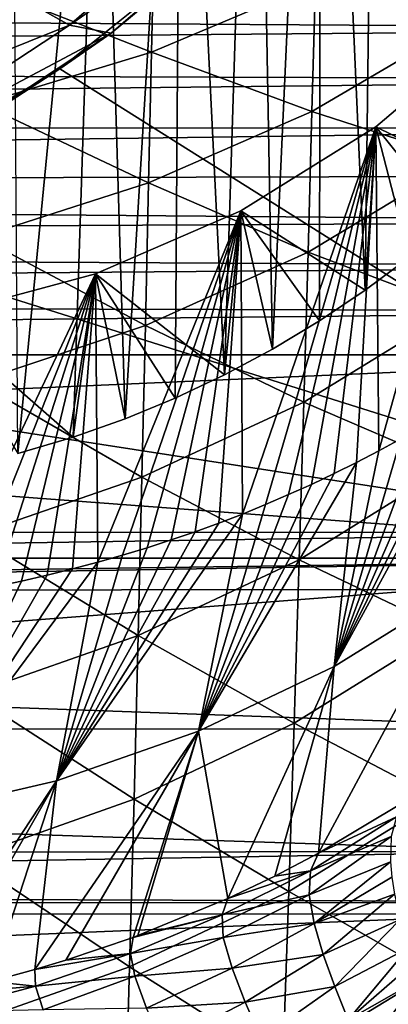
# Model space of a CAD drawing. Header units: metres. Extents: x -26 to 26, y -119 to 32.
# Tile 138 of 208: x 11.46 to 14.75, y -42.59 to -33.8. Entities that reach past the tile are written whole.
import ezdxf

# ---------------------------------------------------------------- set-up
doc = ezdxf.new("R2010")
doc.units = ezdxf.units.M
doc.layers.add('solid_13_411_041_XXX', color=7, linetype='CONTINUOUS')

msp = doc.modelspace()

# ---------------------------------------------------------------- linework, layer by layer
at = {"layer": 'solid_13_411_041_XXX'}
for points in [[(14.66682, -26.259342, 119.108086), (15.107297, -25.212082, 119.292747), (14.940359, -35.917236, 117.405136)], [(14.151633, -27.272926, 118.929367), (14.66682, -26.259342, 119.108086), (14.546347, -36.212463, 117.353081)], [(14.66682, -26.259342, 119.108086), (14.940359, -35.917236, 117.405136), (14.546347, -36.212463, 117.353081)], [(13.564299, -28.247799, 118.757469), (14.151633, -27.272926, 118.929367), (13.719952, -36.73901, 117.260239)], [(14.151633, -27.272926, 118.929367), (14.139245, -36.486561, 117.304749), (13.719952, -36.73901, 117.260239)], [(14.151633, -27.272926, 118.929367), (14.546347, -36.212463, 117.353081), (14.139245, -36.486561, 117.304749)], [(12.907866, -29.178883, 118.593292), (13.564299, -28.247799, 118.757469), (13.289505, -36.969292, 117.219635)], [(13.564299, -28.247799, 118.757469), (13.719952, -36.73901, 117.260239), (13.289505, -36.969292, 117.219635)], [(12.185667, -30.06147, 118.437668), (12.907866, -29.178883, 118.593292), (12.404057, -37.360054, 117.150734)], [(12.907866, -29.178883, 118.593292), (12.850641, -37.176254, 117.183144), (12.404057, -37.360054, 117.150734)], [(12.907866, -29.178883, 118.593292), (13.289505, -36.969292, 117.219635), (12.850641, -37.176254, 117.183144)], [(11.401328, -30.891115, 118.291382), (12.185667, -30.06147, 118.437668), (11.447762, -37.670677, 117.095963)], [(12.185667, -30.06147, 118.437668), (11.940943, -37.523964, 117.121826), (11.447762, -37.670677, 117.095963)], [(12.185667, -30.06147, 118.437668), (12.404057, -37.360054, 117.150734), (11.940943, -37.523964, 117.121826)], [(18.75638, -38.605103, 105.710754), (15.902079, -30.48497, 107.142502), (13.992323, -32.498756, 106.78743)], [(11.366667, -33.542763, 113.680733), (11.908097, -33.847885, 111.347687), (13.831849, -32.186432, 111.64064)], [(13.831849, -32.186432, 111.64064), (11.908097, -33.847885, 111.347687), (14.264908, -32.207378, 109.26548)], [(11.908097, -33.847885, 111.347687), (12.280926, -33.920853, 108.963356), (14.264908, -32.207378, 109.26548)], [(13.992323, -32.498756, 106.78743), (14.264908, -32.207378, 109.26548), (12.280926, -33.920853, 108.963356)], [(11.821963, -34.237648, 106.480827), (13.992323, -32.498756, 106.78743), (12.280926, -33.920853, 108.963356)], [(18.75638, -38.605103, 105.710754), (13.992323, -32.498756, 106.78743), (11.821963, -34.237648, 106.480827)], [(15.487298, -32.685513, 70.442673), (15.447994, -33.811413, 71.593285), (14.104054, -33.471394, 70.143028)], [(12.663868, -33.061157, 68.679253), (12.639825, -34.088463, 69.872093), (11.138403, -33.501331, 68.483421)], [(14.104054, -33.471394, 70.143028), (12.639825, -34.088463, 69.872093), (12.663868, -33.061157, 68.679253)], [(-19.343668, -33.618862, 145.139832), (19.290791, -33.880146, 145.139862), (19.381628, -33.41666, 145.139816)], [(14.104054, -33.471394, 70.143028), (14.071346, -34.618042, 71.230011), (12.639825, -34.088463, 69.872093)], [(15.447994, -33.811413, 71.593285), (14.071346, -34.618042, 71.230011), (14.104054, -33.471394, 70.143028)], [(11.366667, -33.542763, 113.680733), (9.335896, -34.879066, 113.445114), (11.908097, -33.847885, 111.347687)], [(12.639825, -34.088463, 69.872093), (11.120329, -34.549698, 69.63073), (11.138403, -33.501331, 68.483421)], [(-19.219826, -34.200226, 145.139893), (19.290791, -33.880146, 145.139862), (-19.343668, -33.618862, 145.139832)], [(15.447994, -33.811413, 71.593285), (15.405871, -35.048862, 72.59333), (14.071346, -34.618042, 71.230011)], [(-19.219826, -34.200226, 145.139893), (19.188675, -34.331989, 145.139893), (19.290791, -33.880146, 145.139862)], [(9.335896, -34.879066, 113.445114), (9.780594, -35.247845, 111.100845), (11.908097, -33.847885, 111.347687)], [(11.908097, -33.847885, 111.347687), (9.780594, -35.247845, 111.100845), (12.280926, -33.920853, 108.963356)], [(14.639753, -34.756069, 109.486473), (15.732632, -33.830322, 109.649704), (14.668432, -37.647728, 108.976593)], [(14.639753, -34.756069, 109.486473), (15.68478, -35.266136, 117.519943), (15.732632, -33.830322, 109.649704)], [(15.732632, -33.830322, 109.649704), (14.865186, -37.540855, 108.995438), (14.668432, -37.647728, 108.976593)], [(9.780594, -35.247845, 111.100845), (10.086813, -35.364643, 108.708786), (12.280926, -33.920853, 108.963356)], [(11.821963, -34.237648, 106.480827), (12.280926, -33.920853, 108.963356), (10.086813, -35.364643, 108.708786)], [(12.639825, -34.088463, 69.872093), (12.613792, -35.256367, 70.901733), (11.120329, -34.549698, 69.63073)], [(14.071346, -34.618042, 71.230011), (12.613792, -35.256367, 70.901733), (12.639825, -34.088463, 69.872093)], [(-19.080477, -34.754318, 145.139938), (19.188675, -34.331989, 145.139893), (-19.219826, -34.200226, 145.139893)], [(9.431339, -35.669338, 106.228386), (11.821963, -34.237648, 106.480827), (10.086813, -35.364643, 108.708786)], [(18.75638, -38.605103, 105.710754), (11.821963, -34.237648, 106.480827), (9.431339, -35.669338, 106.228386)], [(-19.080477, -34.754318, 145.139938), (19.076828, -34.767979, 145.139938), (19.188675, -34.331989, 145.139893)], [(12.613792, -35.256367, 70.901733), (11.100514, -35.738956, 70.609444), (11.120329, -34.549698, 69.63073)], [(14.071346, -34.618042, 71.230011), (14.036099, -35.873158, 72.161163), (12.613792, -35.256367, 70.901733)], [(15.405871, -35.048862, 72.59333), (14.036099, -35.873158, 72.161163), (14.071346, -34.618042, 71.230011)], [(-18.926538, -35.28413, 145.139984), (19.076828, -34.767979, 145.139938), (-19.080477, -34.754318, 145.139938)], [(-18.926538, -35.28413, 145.139984), (18.955303, -35.190533, 145.139969), (19.076828, -34.767979, 145.139938)], [(13.436899, -35.504414, 109.354515), (14.639753, -34.756069, 109.486473), (13.450331, -38.210835, 108.877304)], [(13.436899, -35.504414, 109.354515), (14.546347, -36.212463, 117.353081), (14.639753, -34.756069, 109.486473)], [(14.639753, -34.756069, 109.486473), (13.657629, -38.12635, 108.892197), (13.450331, -38.210835, 108.877304)], [(14.639753, -34.756069, 109.486473), (13.863292, -38.038097, 108.907761), (13.657629, -38.12635, 108.892197)], [(14.639753, -34.756069, 109.486473), (14.06723, -37.946106, 108.923981), (13.863292, -38.038097, 108.907761)], [(14.639753, -34.756069, 109.486473), (14.269398, -37.85038, 108.940865), (14.06723, -37.946106, 108.923981)], [(14.639753, -34.756069, 109.486473), (14.46981, -37.750916, 108.958397), (14.269398, -37.85038, 108.940865)], [(14.639753, -34.756069, 109.486473), (14.668432, -37.647728, 108.976593), (14.46981, -37.750916, 108.958397)], [(14.639753, -34.756069, 109.486473), (14.546347, -36.212463, 117.353081), (14.940359, -35.917236, 117.405136)], [(14.639753, -34.756069, 109.486473), (14.940359, -35.917236, 117.405136), (15.320357, -35.601425, 117.460823)], [(14.639753, -34.756069, 109.486473), (15.320357, -35.601425, 117.460823), (15.68478, -35.266136, 117.519943)], [(15.405871, -35.048862, 72.59333), (15.360561, -36.376705, 73.45694), (14.036099, -35.873158, 72.161163)], [(-18.926538, -35.28413, 145.139984), (18.824097, -35.601238, 145.139999), (18.955303, -35.190533, 145.139969)], [(-18.757372, -35.795689, 145.140015), (18.824097, -35.601238, 145.139999), (-18.926538, -35.28413, 145.139984)], [(12.613792, -35.256367, 70.901733), (12.585504, -36.52998, 71.770844), (11.100514, -35.738956, 70.609444)], [(14.036099, -35.873158, 72.161163), (12.585504, -36.52998, 71.770844), (12.613792, -35.256367, 70.901733)], [(12.141423, -36.066975, 109.255325), (13.436899, -35.504414, 109.354515), (12.160341, -38.641827, 108.801308)], [(12.141423, -36.066975, 109.255325), (13.289505, -36.969292, 117.219635), (13.436899, -35.504414, 109.354515)], [(13.436899, -35.504414, 109.354515), (12.381573, -38.578945, 108.812393), (12.160341, -38.641827, 108.801308)], [(13.436899, -35.504414, 109.354515), (12.60014, -38.512486, 108.824112), (12.381573, -38.578945, 108.812393)], [(13.436899, -35.504414, 109.354515), (12.816187, -38.442463, 108.836464), (12.60014, -38.512486, 108.824112)], [(13.436899, -35.504414, 109.354515), (13.029674, -38.36887, 108.849434), (12.816187, -38.442463, 108.836464)], [(13.436899, -35.504414, 109.354515), (13.241066, -38.291653, 108.863052), (13.029674, -38.36887, 108.849434)], [(13.436899, -35.504414, 109.354515), (13.450331, -38.210835, 108.877304), (13.241066, -38.291653, 108.863052)], [(13.436899, -35.504414, 109.354515), (13.289505, -36.969292, 117.219635), (13.719952, -36.73901, 117.260239)], [(13.436899, -35.504414, 109.354515), (13.719952, -36.73901, 117.260239), (14.139245, -36.486561, 117.304749)], [(13.436899, -35.504414, 109.354515), (14.139245, -36.486561, 117.304749), (14.546347, -36.212463, 117.353081)], [(-18.757372, -35.795689, 145.140015), (18.68269, -36.003353, 145.140045), (18.824097, -35.601238, 145.139999)], [(18.75638, -38.605103, 105.710754), (9.431339, -35.669338, 106.228386), (6.865011, -36.767117, 106.034828)], [(12.585504, -36.52998, 71.770844), (11.078726, -37.03149, 71.423492), (11.100514, -35.738956, 70.609444)], [(-18.571201, -36.296112, 145.14006), (18.68269, -36.003353, 145.140045), (-18.757372, -35.795689, 145.140015)], [(14.036099, -35.873158, 72.161163), (13.997984, -37.212959, 72.953659), (12.585504, -36.52998, 71.770844)], [(15.360561, -36.376705, 73.45694), (13.997984, -37.212959, 72.953659), (14.036099, -35.873158, 72.161163)], [(-18.571201, -36.296112, 145.14006), (18.530069, -36.399696, 145.140076), (18.68269, -36.003353, 145.140045)], [(10.713082, -36.451515, 109.187515), (12.141423, -36.066975, 109.255325), (10.782216, -38.941204, 108.74852)], [(10.713082, -36.451515, 109.187515), (11.940943, -37.523964, 117.121826), (12.141423, -36.066975, 109.255325)], [(12.141423, -36.066975, 109.255325), (11.012646, -38.901447, 108.755531), (10.782216, -38.941204, 108.74852)], [(12.141423, -36.066975, 109.255325), (11.246424, -38.857159, 108.763336), (11.012646, -38.901447, 108.755531)], [(12.141423, -36.066975, 109.255325), (11.479447, -38.808891, 108.771851), (11.246424, -38.857159, 108.763336)], [(12.141423, -36.066975, 109.255325), (11.708871, -38.756924, 108.781013), (11.479447, -38.808891, 108.771851)], [(12.141423, -36.066975, 109.255325), (11.936076, -38.701153, 108.790848), (11.708871, -38.756924, 108.781013)], [(12.141423, -36.066975, 109.255325), (12.160341, -38.641827, 108.801308), (11.936076, -38.701153, 108.790848)], [(12.141423, -36.066975, 109.255325), (11.940943, -37.523964, 117.121826), (12.404057, -37.360054, 117.150734)], [(12.141423, -36.066975, 109.255325), (12.404057, -37.360054, 117.150734), (12.850641, -37.176254, 117.183144)], [(12.141423, -36.066975, 109.255325), (12.850641, -37.176254, 117.183144), (13.289505, -36.969292, 117.219635)], [(-18.571201, -36.296112, 145.14006), (-18.365831, -36.791409, 145.140106), (18.530069, -36.399696, 145.140076)], [(15.360561, -36.376705, 73.45694), (15.311729, -37.77776, 74.198296), (13.997984, -37.212959, 72.953659)], [(-18.365831, -36.791409, 145.140106), (18.36586, -36.791409, 145.140106), (18.530069, -36.399696, 145.140076)], [(10.713082, -36.451515, 109.187515), (11.447762, -37.670677, 117.095963), (11.940943, -37.523964, 117.121826)], [(12.585504, -36.52998, 71.770844), (12.554666, -37.883167, 72.499298), (11.078726, -37.03149, 71.423492)], [(13.997984, -37.212959, 72.953659), (12.554666, -37.883167, 72.499298), (12.585504, -36.52998, 71.770844)], [(-17.593424, -38.365669, 145.140244), (18.36586, -36.791409, 145.140106), (-18.365831, -36.791409, 145.140106)], [(17.587925, -38.37574, 145.140244), (18.36586, -36.791409, 145.140106), (-17.593424, -38.365669, 145.140244)], [(18.75638, -38.605103, 105.710754), (6.865011, -36.767117, 106.034828), (4.170857, -37.510513, 105.903748)], [(12.554666, -37.883167, 72.499298), (11.054706, -38.399094, 72.095108), (11.078726, -37.03149, 71.423492)], [(15.633245, -37.07655, 109.077309), (15.404807, -38.865822, 120.859772), (14.267924, -39.572578, 120.783508)], [(15.444144, -37.198128, 109.05587), (15.633245, -37.07655, 109.077309), (14.267924, -39.572578, 120.783508)], [(13.997984, -37.212959, 72.953659), (13.956699, -38.618473, 73.624718), (12.554666, -37.883167, 72.499298)], [(15.311729, -37.77776, 74.198296), (13.956699, -38.618473, 73.624718), (13.997984, -37.212959, 72.953659)], [(15.253095, -37.316044, 109.03508), (15.444144, -37.198128, 109.05587), (14.267924, -39.572578, 120.783508)], [(15.0601, -37.430286, 109.014938), (15.253095, -37.316044, 109.03508), (14.267924, -39.572578, 120.783508)], [(14.865186, -37.540855, 108.995438), (15.0601, -37.430286, 109.014938), (14.267924, -39.572578, 120.783508)], [(18.75638, -38.605103, 105.710754), (4.170857, -37.510513, 105.903748), (3.680148, -38.605103, 105.710754)], [(14.668432, -37.647728, 108.976593), (14.865186, -37.540855, 108.995438), (14.267924, -39.572578, 120.783508)], [(14.46981, -37.750916, 108.958397), (14.668432, -37.647728, 108.976593), (14.267924, -39.572578, 120.783508)], [(14.46981, -37.750916, 108.958397), (14.267924, -39.572578, 120.783508), (13.058692, -40.15004, 120.721123)], [(14.269398, -37.85038, 108.940865), (14.46981, -37.750916, 108.958397), (13.058692, -40.15004, 120.721123)], [(15.311729, -37.77776, 74.198296), (15.259112, -39.240669, 74.827774), (13.956699, -38.618473, 73.624718)], [(14.06723, -37.946106, 108.923981), (14.269398, -37.85038, 108.940865), (13.058692, -40.15004, 120.721123)], [(12.554666, -37.883167, 72.499298), (12.521009, -39.295364, 73.107071), (11.054706, -38.399094, 72.095108)], [(13.956699, -38.618473, 73.624718), (12.521009, -39.295364, 73.107071), (12.554666, -37.883167, 72.499298)], [(13.863292, -38.038097, 108.907761), (14.06723, -37.946106, 108.923981), (13.058692, -40.15004, 120.721123)], [(13.657629, -38.12635, 108.892197), (13.863292, -38.038097, 108.907761), (13.058692, -40.15004, 120.721123)], [(13.450331, -38.210835, 108.877304), (13.657629, -38.12635, 108.892197), (13.058692, -40.15004, 120.721123)], [(13.450331, -38.210835, 108.877304), (13.058692, -40.15004, 120.721123), (11.792205, -40.591106, 120.673294)], [(13.241066, -38.291653, 108.863052), (13.450331, -38.210835, 108.877304), (11.792205, -40.591106, 120.673294)], [(13.029674, -38.36887, 108.849434), (13.241066, -38.291653, 108.863052), (11.792205, -40.591106, 120.673294)], [(17.587925, -38.37574, 145.140244), (-17.593424, -38.365669, 145.140244), (-17.30859, -38.904778, 145.140289)], [(17.318924, -38.885895, 145.140289), (17.587925, -38.37574, 145.140244), (-17.30859, -38.904778, 145.140289)], [(12.816187, -38.442463, 108.836464), (13.029674, -38.36887, 108.849434), (11.792205, -40.591106, 120.673294)], [(12.521009, -39.295364, 73.107071), (11.02822, -39.819782, 72.646706), (11.054706, -38.399094, 72.095108)], [(12.60014, -38.512486, 108.824112), (12.816187, -38.442463, 108.836464), (11.792205, -40.591106, 120.673294)], [(12.381573, -38.578945, 108.812393), (12.60014, -38.512486, 108.824112), (11.792205, -40.591106, 120.673294)], [(-19.375849, -41.542461, 105.276657), (18.75638, -38.605103, 105.710754), (0, -38.917587, 105.655655)], [(18.75638, -41.678455, 105.260582), (18.75638, -38.605103, 105.710754), (-19.375849, -41.542461, 105.276657)], [(18.75638, -38.605103, 105.710754), (1.846966, -38.839306, 105.669456), (0, -38.917587, 105.655655)], [(18.75638, -38.605103, 105.710754), (3.680148, -38.605103, 105.710754), (1.846966, -38.839306, 105.669456)], [(12.160341, -38.641827, 108.801308), (11.792205, -40.591106, 120.673294), (10.485284, -40.89579, 120.640038)], [(11.936076, -38.701153, 108.790848), (12.160341, -38.641827, 108.801308), (10.485284, -40.89579, 120.640038)], [(12.160341, -38.641827, 108.801308), (12.381573, -38.578945, 108.812393), (11.792205, -40.591106, 120.673294)], [(13.956699, -38.618473, 73.624718), (13.912008, -40.077976, 74.187515), (12.521009, -39.295364, 73.107071)], [(15.259112, -39.240669, 74.827774), (13.912008, -40.077976, 74.187515), (13.956699, -38.618473, 73.624718)], [(11.708871, -38.756924, 108.781013), (11.936076, -38.701153, 108.790848), (10.485284, -40.89579, 120.640038)], [(11.479447, -38.808891, 108.771851), (11.708871, -38.756924, 108.781013), (10.485284, -40.89579, 120.640038)], [(11.246424, -38.857159, 108.763336), (11.479447, -38.808891, 108.771851), (10.485284, -40.89579, 120.640038)], [(17.318924, -38.885895, 145.140289), (-17.30859, -38.904778, 145.140289), (16.678226, -40.128712, 145.140396)], [(16.678226, -40.128712, 145.140396), (-17.30859, -38.904778, 145.140289), (-16.673265, -40.139736, 145.140396)], [(14.128564, -41.237389, 131.830612), (14.267924, -39.572578, 120.783508), (15.404807, -38.865822, 120.859772)], [(14.898701, -40.777218, 132.113327), (14.128564, -41.237389, 131.830612), (15.404807, -38.865822, 120.859772)], [(15.259112, -39.240669, 74.827774), (15.202567, -40.754669, 75.355171), (13.912008, -40.077976, 74.187515)], [(12.521009, -39.295364, 73.107071), (12.484326, -40.754505, 73.609787), (11.02822, -39.819782, 72.646706)], [(13.912008, -40.077976, 74.187515), (12.484326, -40.754505, 73.609787), (12.521009, -39.295364, 73.107071)], [(13.321797, -41.641243, 131.58252), (13.058692, -40.15004, 120.721123), (14.267924, -39.572578, 120.783508)], [(13.739346, -41.441589, 131.70517), (13.321797, -41.641243, 131.58252), (14.267924, -39.572578, 120.783508)], [(14.128564, -41.237389, 131.830612), (13.739346, -41.441589, 131.70517), (14.267924, -39.572578, 120.783508)], [(12.484326, -40.754505, 73.609787), (10.999086, -41.281208, 73.096085), (11.02822, -39.819782, 72.646706)], [(16.678226, -40.128712, 145.140396), (-16.673265, -40.139736, 145.140396), (16.175278, -41.22216, 145.140488)], [(16.175278, -41.22216, 145.140488), (-16.673265, -40.139736, 145.140396), (-16.159983, -41.258511, 145.140488)], [(11.599073, -42.276058, 131.192459), (11.792205, -40.591106, 120.673294), (13.058692, -40.15004, 120.721123)], [(11.873919, -42.193542, 131.243195), (11.599073, -42.276058, 131.192459), (13.058692, -40.15004, 120.721123)], [(12.475273, -41.989017, 131.368851), (11.873919, -42.193542, 131.243195), (13.058692, -40.15004, 120.721123)], [(12.516742, -41.973656, 131.378281), (12.475273, -41.989017, 131.368851), (13.058692, -40.15004, 120.721123)], [(13.912008, -40.077976, 74.187515), (13.863782, -41.580997, 74.653984), (12.484326, -40.754505, 73.609787)], [(13.321797, -41.641243, 131.58252), (12.516742, -41.973656, 131.378281), (13.058692, -40.15004, 120.721123)], [(15.202567, -40.754669, 75.355171), (13.863782, -41.580997, 74.653984), (13.912008, -40.077976, 74.187515)], [(10.507618, -42.541824, 131.029221), (10.485284, -40.89579, 120.640038), (11.792205, -40.591106, 120.673294)], [(10.697224, -42.502392, 131.053436), (10.507618, -42.541824, 131.029221), (11.792205, -40.591106, 120.673294)], [(11.205476, -42.382954, 131.126785), (10.697224, -42.502392, 131.053436), (11.792205, -40.591106, 120.673294)], [(11.599073, -42.276058, 131.192459), (11.205476, -42.382954, 131.126785), (11.792205, -40.591106, 120.673294)], [(12.484326, -40.754505, 73.609787), (12.444501, -42.250401, 74.021347), (10.999086, -41.281208, 73.096085)], [(13.863782, -41.580997, 74.653984), (12.444501, -42.250401, 74.021347), (12.484326, -40.754505, 73.609787)], [(15.202567, -40.754669, 75.355171), (15.142138, -42.308834, 75.789986), (13.863782, -41.580997, 74.653984)], [(14.824334, -40.912956, 132.549423), (14.128564, -41.237389, 131.830612), (14.898701, -40.777218, 132.113327)], [(14.057662, -41.396091, 132.482971), (14.128564, -41.237389, 131.830612), (14.824334, -40.912956, 132.549423)], [(14.057662, -41.396091, 132.482971), (14.824334, -40.912956, 132.549423), (14.779325, -41.088665, 133.043518)], [(14.046426, -41.60783, 133.123611), (14.779325, -41.088665, 133.043518), (14.771093, -41.31485, 133.613678)], [(14.057662, -41.396091, 132.482971), (14.779325, -41.088665, 133.043518), (14.046426, -41.60783, 133.123611)], [(16.175278, -41.22216, 145.140488), (-16.159983, -41.258511, 145.140488), (-15.952346, -41.777439, 145.140533)], [(16.175278, -41.22216, 145.140488), (-15.952346, -41.777439, 145.140533), (15.950347, -41.782513, 145.140533)], [(12.444501, -42.250401, 74.021347), (10.967203, -42.773411, 73.458862), (10.999086, -41.281208, 73.096085)], [(14.057662, -41.396091, 132.482971), (13.739346, -41.441589, 131.70517), (14.128564, -41.237389, 131.830612)], [(14.046426, -41.60783, 133.123611), (14.771093, -41.31485, 133.613678), (14.091317, -41.864563, 133.746552)], [(14.091317, -41.864563, 133.746552), (14.771093, -41.31485, 133.613678), (14.783519, -41.450283, 133.933212)], [(14.057662, -41.396091, 132.482971), (13.270084, -41.788532, 132.307922), (13.321797, -41.641243, 131.58252)], [(14.057662, -41.396091, 132.482971), (14.046426, -41.60783, 133.123611), (13.270084, -41.788532, 132.307922)], [(14.057662, -41.396091, 132.482971), (13.321797, -41.641243, 131.58252), (13.739346, -41.441589, 131.70517)], [(14.091317, -41.864563, 133.746552), (14.783519, -41.450283, 133.933212), (14.808029, -41.601891, 134.278503)], [(18.75638, -41.678455, 105.260582), (-19.375849, -41.542461, 105.276657), (-19.360794, -41.683056, 105.260048)], [(13.863782, -41.580997, 74.653984), (13.812059, -43.117809, 75.034843), (12.444501, -42.250401, 74.021347)], [(13.270084, -41.788532, 132.307922), (12.516742, -41.973656, 131.378281), (13.321797, -41.641243, 131.58252)], [(14.046426, -41.60783, 133.123611), (13.280388, -41.990665, 133.019608), (13.270084, -41.788532, 132.307922)], [(14.046426, -41.60783, 133.123611), (14.091317, -41.864563, 133.746552), (13.280388, -41.990665, 133.019608)], [(15.142138, -42.308834, 75.789986), (13.812059, -43.117809, 75.034843), (13.863782, -41.580997, 74.653984)], [(14.091317, -41.864563, 133.746552), (14.808029, -41.601891, 134.278503), (14.171381, -42.140583, 134.353348)], [(14.171381, -42.140583, 134.353348), (14.808029, -41.601891, 134.278503), (14.859089, -41.830109, 134.783539)], [(18.75638, -44.772785, 104.989876), (18.75638, -41.678455, 105.260582), (-19.360794, -41.683056, 105.260048)], [(18.75638, -44.772785, 104.989876), (-19.360794, -41.683056, 105.260048), (-19.021423, -44.781231, 104.989388)], [(15.950347, -41.782513, 145.140533), (-15.952346, -41.777439, 145.140533), (-15.528841, -43.087605, 145.14064)], [(15.950347, -41.782513, 145.140533), (-15.528841, -43.087605, 145.14064), (15.534035, -43.068142, 145.14064)], [(13.270084, -41.788532, 132.307922), (12.451642, -42.133018, 132.164963), (12.475273, -41.989017, 131.368851)], [(13.270084, -41.788532, 132.307922), (13.280388, -41.990665, 133.019608), (12.451642, -42.133018, 132.164963)], [(13.270084, -41.788532, 132.307922), (12.475273, -41.989017, 131.368851), (12.516742, -41.973656, 131.378281)], [(14.091317, -41.864563, 133.746552), (13.357917, -42.264587, 133.705231), (13.280388, -41.990665, 133.019608)], [(14.091317, -41.864563, 133.746552), (14.171381, -42.140583, 134.353348), (13.357917, -42.264587, 133.705231)], [(14.171381, -42.140583, 134.353348), (14.859089, -41.830109, 134.783539), (14.275381, -42.428604, 134.947449)], [(14.275381, -42.428604, 134.947449), (14.859089, -41.830109, 134.783539), (14.928402, -42.08646, 135.341858)], [(12.451642, -42.133018, 132.164963), (11.873919, -42.193542, 131.243195), (12.475273, -41.989017, 131.368851)], [(13.280388, -41.990665, 133.019608), (12.489457, -42.336132, 132.944382), (12.451642, -42.133018, 132.164963)], [(13.280388, -41.990665, 133.019608), (13.357917, -42.264587, 133.705231), (12.489457, -42.336132, 132.944382)], [(14.275381, -42.428604, 134.947449), (14.928402, -42.08646, 135.341858), (14.395706, -42.725845, 135.531158)], [(14.395706, -42.725845, 135.531158), (14.928402, -42.08646, 135.341858), (14.969631, -42.2248, 135.641479)], [(12.451642, -42.133018, 132.164963), (11.599073, -42.276058, 131.192459), (11.873919, -42.193542, 131.243195)], [(12.451642, -42.133018, 132.164963), (11.603891, -42.422935, 132.056793), (11.599073, -42.276058, 131.192459)], [(12.451642, -42.133018, 132.164963), (12.489457, -42.336132, 132.944382), (11.603891, -42.422935, 132.056793)], [(14.171381, -42.140583, 134.353348), (13.474375, -42.568516, 134.36673), (13.357917, -42.264587, 133.705231)], [(14.171381, -42.140583, 134.353348), (14.275381, -42.428604, 134.947449), (13.474375, -42.568516, 134.36673)], [(12.444501, -42.250401, 74.021347), (12.401566, -43.774372, 74.353523), (10.967203, -42.773411, 73.458862)], [(13.812059, -43.117809, 75.034843), (12.401566, -43.774372, 74.353523), (12.444501, -42.250401, 74.021347)], [(13.357917, -42.264587, 133.705231), (12.594548, -42.619652, 133.692505), (12.489457, -42.336132, 132.944382)], [(13.357917, -42.264587, 133.705231), (13.474375, -42.568516, 134.36673), (12.594548, -42.619652, 133.692505)], [(14.395706, -42.725845, 135.531158), (14.969631, -42.2248, 135.641479), (15.01537, -42.370205, 135.955963)], [(11.603891, -42.422935, 132.056793), (11.205476, -42.382954, 131.126785), (11.599073, -42.276058, 131.192459)], [(12.489457, -42.336132, 132.944382), (11.671846, -42.63504, 132.901337), (11.603891, -42.422935, 132.056793)], [(12.489457, -42.336132, 132.944382), (12.594548, -42.619652, 133.692505), (11.671846, -42.63504, 132.901337)], [(15.142138, -42.308834, 75.789986), (15.077986, -43.893303, 76.142365), (13.812059, -43.117809, 75.034843)], [(11.603891, -42.422935, 132.056793), (10.697224, -42.502392, 131.053436), (11.205476, -42.382954, 131.126785)], [(11.603891, -42.422935, 132.056793), (10.732109, -42.656181, 131.984497), (10.697224, -42.502392, 131.053436)], [(11.603891, -42.422935, 132.056793), (11.671846, -42.63504, 132.901337), (10.732109, -42.656181, 131.984497)], [(14.275381, -42.428604, 134.947449), (13.617742, -42.891537, 135.006592), (13.474375, -42.568516, 134.36673)], [(14.275381, -42.428604, 134.947449), (14.395706, -42.725845, 135.531158), (13.617742, -42.891537, 135.006592)], [(14.395706, -42.725845, 135.531158), (15.01537, -42.370205, 135.955963), (14.52505, -43.025597, 136.103897)], [(14.52505, -43.025597, 136.103897), (15.01537, -42.370205, 135.955963), (15.093319, -42.602062, 136.457214)], [(13.474375, -42.568516, 134.36673), (12.744637, -42.949314, 134.408798), (12.594548, -42.619652, 133.692505)], [(13.474375, -42.568516, 134.36673), (13.617742, -42.891537, 135.006592), (12.744637, -42.949314, 134.408798)]]:
    msp.add_3dface(points, dxfattribs=at)

doc.saveas('drawing.dxf')
